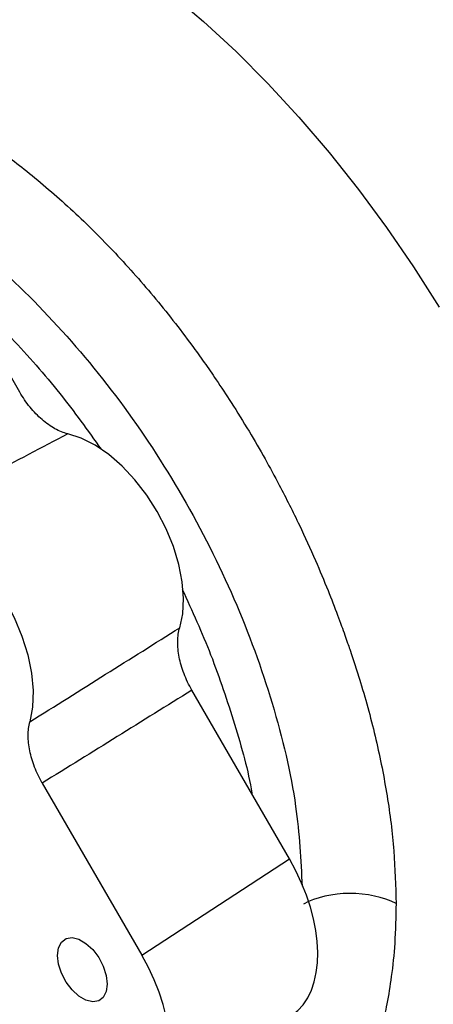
# Model space of a CAD drawing. Header units: inches. Extents: x 0.3 to 34.1, y 0.2 to 21.7.
# Tile 25 of 28: x 29.748 to 30.503, y 17.701 to 19.499. Entities that reach past the tile are written whole.
import ezdxf

# ---------------------------------------------------------------- set-up
doc = ezdxf.new("R2010")
doc.units = ezdxf.units.IN
doc.header["$MEASUREMENT"] = 0

msp = doc.modelspace()

# ---------------------------------------------------------------- linework, layer by layer
at = {"color": 7, "linetype": 'Continuous', "lineweight": 25}
for p, q in [((29.748, 18.8193), (29.5701, 19.1273)), ((30.2401, 17.9669), (30.0623, 18.2749)), ((29.7892, 18.1053), (29.9708, 17.7909)), ((29.9708, 17.7909), (30.2401, 17.9669))]:
    msp.add_line(p, q, dxfattribs=at)
at = {"color": 8, "linetype": 'Continuous', "lineweight": 25, "flags": 128}
msp.add_lwpolyline([(30.0234, 19.5478), (30.0836, 19.4963), (30.1428, 19.4412), (30.2009, 19.3827), (30.2576, 19.3212), (30.3127, 19.2567), (30.3661, 19.1895), (30.4174, 19.1199), (30.4667, 19.0481), (30.5136, 18.9743)], dxfattribs=at)
at = {"color": 7, "linetype": 'Continuous', "lineweight": 25, "flags": 128}
for points in [[(30.0401, 18.389), (30.0454, 18.4144), (30.0469, 18.4426), (30.0446, 18.4729), (30.0384, 18.5047), (30.0286, 18.5372), (30.0153, 18.5697), (29.9989, 18.6012), (29.9797, 18.6312), (29.9583, 18.659), (29.9351, 18.6837), (29.9106, 18.705), (29.8855, 18.7222), (29.8603, 18.735), (29.8357, 18.743)], [(29.5499, 18.592), (29.5758, 18.5827), (29.6022, 18.5686), (29.6285, 18.5501), (29.654, 18.5274), (29.6782, 18.5012), (29.7006, 18.4721), (29.7206, 18.4406), (29.7379, 18.4075), (29.7519, 18.3736), (29.7625, 18.3395), (29.7693, 18.3061), (29.7723, 18.2741), (29.7713, 18.2441), (29.7664, 18.217)], [(29.9078, 17.7382), (29.906, 17.7244), (29.9006, 17.714), (29.8921, 17.7076), (29.8813, 17.7058), (29.8689, 17.7087), (29.8559, 17.7162), (29.8435, 17.7276), (29.8326, 17.7419), (29.8242, 17.7581), (29.8188, 17.7748), (29.817, 17.7906), (29.8188, 17.8043), (29.8242, 17.8148), (29.8326, 17.8212), (29.8435, 17.823), (29.8559, 17.82), (29.8689, 17.8126), (29.8813, 17.8012), (29.8921, 17.7869), (29.9006, 17.7707), (29.906, 17.754), (29.9078, 17.7382)]]:
    msp.add_lwpolyline(points, dxfattribs=at)
at = {"color": 7, "linetype": 'Continuous', "lineweight": 25}
for centre, start_param in [((30.1148, 17.895), 3.172485), ((29.8454, 17.719), 3.140722)]:
    msp.add_ellipse(centre, major_axis=(-0.1255, 0.2165), ratio=0.57738, start_param=start_param, end_param=4.709616, dxfattribs=at)
for points, knots in [([(28.8402, 19.2145), (28.8408, 19.2157), (28.8478, 19.2298), (28.8639, 19.2559), (28.8901, 19.2932), (28.9221, 19.3297), (28.9605, 19.3646), (28.9973, 19.3902), (29.0295, 19.4079), (29.0545, 19.4193), (29.0803, 19.429), (29.1068, 19.4369), (29.1473, 19.4459), (29.2033, 19.452), (29.2625, 19.4494), (29.3078, 19.4432), (29.3377, 19.4376), (29.3662, 19.4309), (29.3934, 19.4233), (29.4191, 19.4152), (29.4432, 19.4067), (29.4766, 19.3938), (29.5155, 19.3767), (29.5544, 19.3572), (29.5803, 19.3431), (29.5977, 19.3334), (29.6128, 19.3248), (29.6281, 19.3157), (29.6434, 19.3063), (29.6587, 19.2965), (29.674, 19.2864), (29.7081, 19.2632), (29.7642, 19.2214), (29.8408, 19.1555), (29.9183, 19.079), (29.9927, 18.9954), (30.0474, 18.9255), (30.0847, 18.8737), (30.1087, 18.8389), (30.1362, 18.7971), (30.1661, 18.7489), (30.1953, 18.6985), (30.2263, 18.6414), (30.2573, 18.5796), (30.2867, 18.5151), (30.3096, 18.4602), (30.3251, 18.4202), (30.3351, 18.393), (30.3411, 18.3761), (30.3461, 18.3619), (30.3525, 18.3435), (30.3605, 18.3195), (30.3779, 18.2644), (30.3994, 18.1844), (30.4197, 18.0815), (30.4324, 17.9809), (30.434, 17.9172), (30.4348, 17.8853)], [0, 0, 0, 0, 0.001926, 0.022791, 0.045905, 0.071274, 0.098902, 0.128797, 0.143728, 0.158577, 0.173341, 0.188021, 0.202615, 0.238706, 0.27424, 0.288966, 0.30292, 0.316104, 0.328519, 0.340164, 0.351041, 0.36115, 0.384991, 0.403039, 0.412858, 0.419354, 0.426112, 0.432871, 0.439632, 0.446395, 0.45316, 0.459926, 0.49183, 0.528111, 0.56441, 0.600718, 0.637021, 0.649124, 0.661225, 0.676836, 0.696256, 0.714451, 0.731424, 0.757189, 0.779516, 0.798411, 0.813878, 0.820612, 0.826406, 0.831261, 0.835176, 0.845346, 0.855891, 0.89186, 0.927875, 0.963926, 1, 1, 1, 1]), ([(29.6382, 19.0094), (29.6388, 19.0089), (29.6715, 18.9825), (29.7335, 18.9185), (29.8205, 18.8213), (29.872, 18.7493), (29.8967, 18.7148)], [0, 0, 0, 0, 0.005792, 0.346028, 0.686264, 1, 1, 1, 1]), ([(29.8357, 18.743), (29.828, 18.7448), (29.8203, 18.7479), (29.8084, 18.7545), (29.8044, 18.757), (29.7965, 18.7626), (29.7926, 18.7656), (29.7812, 18.7756), (29.7737, 18.7834), (29.7634, 18.796), (29.7601, 18.8004), (29.7538, 18.8096), (29.7508, 18.8144), (29.748, 18.8193)], [0, 0, 0, 0, 0.25, 0.25, 0.375, 0.375, 0.5, 0.5, 0.75, 0.75, 0.875, 0.875, 1, 1, 1, 1]), ([(30.0446, 18.4595), (30.0627, 18.4197), (30.0998, 18.3379), (30.1409, 18.2128), (30.1654, 18.1271), (30.1719, 18.0855), (30.172, 18.0848)], [0, 0, 0, 0, 0.320281, 0.657272, 0.994263, 1, 1, 1, 1]), ([(29.7664, 18.217), (29.8125, 18.246), (29.9038, 18.3033), (29.995, 18.3606), (30.0401, 18.389)], [0, 0, 0, 0, 0.505672, 1, 1, 1, 1]), ([(30.0623, 18.2749), (30.0566, 18.2847), (30.0518, 18.2947), (30.046, 18.31), (30.0442, 18.3152), (30.0413, 18.3254), (30.0401, 18.3304), (30.0372, 18.3453), (30.0362, 18.3551), (30.0365, 18.3686), (30.0368, 18.3729), (30.0381, 18.3813), (30.0389, 18.3853), (30.0401, 18.389)], [0, 0, 0, 0, 0.25, 0.25, 0.375, 0.375, 0.5, 0.5, 0.75, 0.75, 0.875, 0.875, 1, 1, 1, 1]), ([(29.7892, 18.1053), (29.7837, 18.1148), (29.779, 18.1246), (29.7713, 18.1446), (29.7684, 18.1544), (29.7654, 18.169), (29.7646, 18.1739), (29.7636, 18.1833), (29.7634, 18.1879), (29.7634, 18.2011), (29.7644, 18.2095), (29.7664, 18.217)], [0, 0, 0, 0, 0.25, 0.25, 0.5, 0.5, 0.625, 0.625, 0.75, 0.75, 1, 1, 1, 1])]:
    msp.add_open_spline(points, degree=3, knots=knots, dxfattribs=at)
at = {"color": 8, "linetype": 'Continuous', "lineweight": 25}
for points, knots in [([(29.5391, 19.1721), (29.5792, 19.1461), (29.6686, 19.0882), (29.802, 18.9617), (29.9334, 18.8057), (30.0484, 18.63), (30.1431, 18.4426), (30.2126, 18.2508), (30.2555, 18.0716), (30.261, 17.9648), (30.2634, 17.9168)], [0, 0, 0, 0, 0.106451, 0.237501, 0.368552, 0.499603, 0.630653, 0.761704, 0.892755, 1, 1, 1, 1]), ([(30.4348, 17.8853), (30.4344, 17.8609), (30.4335, 17.8151), (30.4271, 17.7544), (30.4189, 17.7044), (30.41, 17.6645), (30.4015, 17.6338), (30.3947, 17.6125), (30.39, 17.5989), (30.3874, 17.5918), (30.3846, 17.5843), (30.381, 17.5751), (30.3759, 17.563), (30.3708, 17.5513), (30.3655, 17.54), (30.3601, 17.5292), (30.3546, 17.5187), (30.3491, 17.5086), (30.3344, 17.4832), (30.3108, 17.4488), (30.2772, 17.4105), (30.255, 17.3901), (30.2438, 17.3807), (30.2426, 17.3797), (30.241, 17.3784), (30.2365, 17.3748), (30.2272, 17.3676), (30.2114, 17.3564), (30.1898, 17.3428), (30.1618, 17.3279), (30.1268, 17.3131), (30.084, 17.2999), (30.0483, 17.2932), (30.0233, 17.2903), (30.0119, 17.2892), (30.0003, 17.2884), (29.9884, 17.2878), (29.9762, 17.2876), (29.9626, 17.2875), (29.9527, 17.2883), (29.9472, 17.2888)], [0, 0, 0, 0, 0.067226, 0.126021, 0.176385, 0.218316, 0.251812, 0.276874, 0.290136, 0.298652, 0.301693, 0.316567, 0.331192, 0.345566, 0.359691, 0.373565, 0.38719, 0.400565, 0.41369, 0.490449, 0.550657, 0.603006, 0.604513, 0.606514, 0.60901, 0.612001, 0.628911, 0.653738, 0.686479, 0.727134, 0.7757, 0.832176, 0.896559, 0.910137, 0.923913, 0.937885, 0.952055, 0.966422, 0.980986, 1, 1, 1, 1])]:
    msp.add_open_spline(points, degree=3, knots=knots, dxfattribs=at)
at = {"color": 7, "linetype": 'Continuous', "lineweight": 25}
for points in [[(29.8357, 18.743), (29.7404, 18.6928), (29.6451, 18.6424), (29.5499, 18.592)], [(30.0623, 18.2749), (29.9713, 18.2183), (29.8803, 18.1618), (29.7892, 18.1053)], [(30.4348, 17.8853), (30.4118, 17.8972), (30.35, 17.9107), (30.2887, 17.8966), (30.2661, 17.8844)]]:
    msp.add_open_spline(points, degree=3, dxfattribs=at)

doc.saveas('drawing.dxf')
